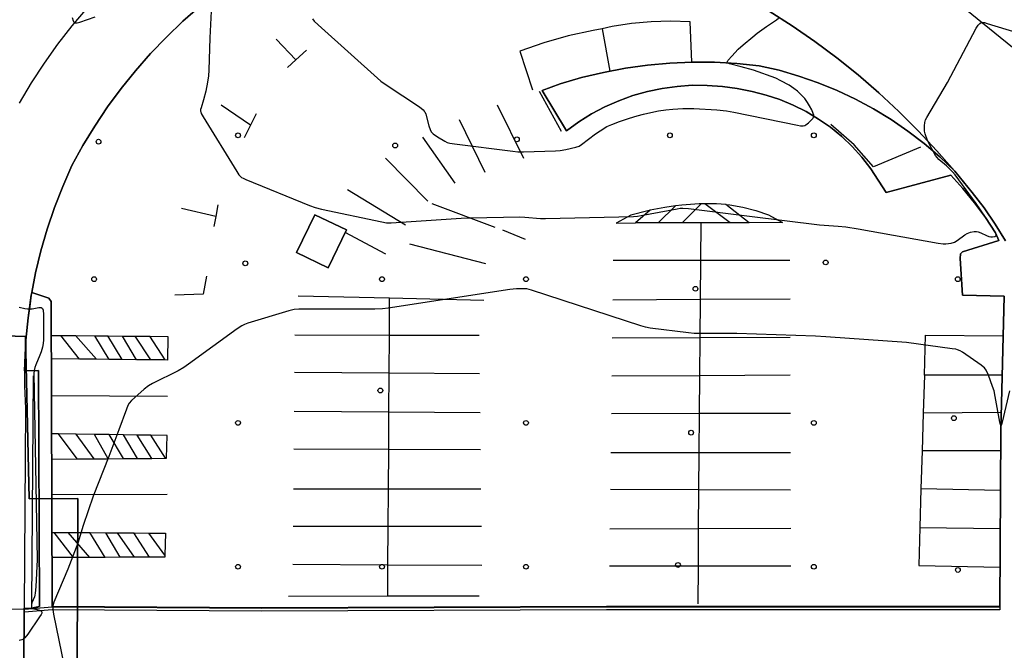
# Model space of a CAD drawing. Extents: x 0 to 85000, y -1 to 75000.
# Tile 101 of 147: x 39553 to 39758, y 62447 to 62578. Entities that reach past the tile are written whole.
import ezdxf

# ---------------------------------------------------------------- set-up
doc = ezdxf.new("R2010")
doc.units = 0
doc.header["$MEASUREMENT"] = 0
doc.header["$PDMODE"] = 33
doc.header["$PDSIZE"] = -3
for name, color, linetype in [('BOS3D_ACTIVE_POLY_CLIP', 227, 'CONTINUOUS'), ('BOS3D_PAVEMENT_MARKINGS_LI', 15, 'CONTINUOUS'), ('BOS3D_PAVEMENT_MARKINGS_PO', 9, 'CONTINUOUS'), ('CONTOUR_CLIP', 120, 'CONTINUOUS'), ('DTM_INFOTECHBREAKS_CLIP', 4, 'CONTINUOUS'), ('DTM_POINT', 158, 'CONTINUOUS'), ('FENCE_CLIP', 96, 'CONTINUOUS'), ('PARCELS_FULL_17_CLIP', 7, 'CONTINUOUS'), ('PARKING_CLIP', 78, 'CONTINUOUS'), ('ROAD_CLIP', 197, 'CONTINUOUS'), ('SIDEWALK_CLIP', 78, 'CONTINUOUS')]:
    doc.layers.add(name, color=color, linetype=linetype)

msp = doc.modelspace()

# ---------------------------------------------------------------- linework, layer by layer
at = {"layer": 'BOS3D_ACTIVE_POLY_CLIP', "elevation": 28}
msp.add_lwpolyline([(39620.6, 62534.23), (39616.81, 62526.36), (39610.23, 62529.53), (39614.02, 62537.4)], close=True, dxfattribs=at)
at = {"layer": 'BOS3D_PAVEMENT_MARKINGS_LI'}
for p, q in [((39673.87, 62576.22), (39675.51, 62567.35)), ((39610.05, 62569.72), (39605.93, 62574.01)), ((39612.27, 62571.76), (39610.05, 62569.72)), ((39610.05, 62569.72), (39608.33, 62568.14)), ((39665.41, 62554.81), (39660.84, 62563.1)), ((39600.59, 62556.09), (39594.52, 62560.25)), ((39657.55, 62549.15), (39652.06, 62560.29)), ((39601.78, 62558.45), (39600.59, 62556.09)), ((39600.59, 62556.09), (39599.27, 62553.46)), ((39649.51, 62546.2), (39644.18, 62557.18)), ((39643.25, 62544), (39636.54, 62553.61)), ((39628.75, 62549.19), (39637.55, 62540.27)), ((39632.91, 62535.21), (39620.85, 62542.62)), ((39593.83, 62539.5), (39593.37, 62537.08)), ((39651.58, 62534.76), (39638.47, 62539.66)), ((39689.21, 62539.25), (39685.61, 62535.7)), ((39694.52, 62539.68), (39690.6, 62535.71)), ((39695.29, 62539.69), (39694.52, 62539.68)), ((39700.55, 62535.74), (39695.29, 62539.69)), ((39704.57, 62535.75), (39699.7, 62539.54)), ((39593.37, 62537.08), (39586.24, 62538.7)), ((39593.37, 62537.08), (39592.97, 62534.99)), ((39683.93, 62538.35), (39680.87, 62535.69)), ((39685.61, 62535.7), (39680.87, 62535.69)), ((39690.6, 62535.71), (39685.61, 62535.7)), ((39694.46, 62535.72), (39690.6, 62535.71)), ((39694.46, 62535.72), (39694.39, 62527.87)), ((39700.55, 62535.74), (39694.46, 62535.72)), ((39704.57, 62535.75), (39700.55, 62535.74)), ((39628.81, 62529.19), (39620.35, 62533.7)), ((39653.1, 62534.27), (39657.89, 62532.33)), ((39649.65, 62527.19), (39633.82, 62531.25)), ((39694.39, 62527.87), (39676.23, 62527.86)), ((39694.39, 62527.87), (39694.33, 62519.72)), ((39713.04, 62527.87), (39694.39, 62527.87)), ((39629.61, 62520), (39610.53, 62520.46)), ((39629.56, 62512.3), (39629.61, 62520)), ((39649.22, 62519.53), (39629.61, 62520)), ((39694.33, 62519.72), (39676.12, 62519.61)), ((39694.33, 62519.72), (39694.26, 62511.74)), ((39713.07, 62519.83), (39694.33, 62519.72)), ((39559.09, 62512.24), (39561.07, 62512.22)), ((39564.98, 62507.29), (39561.07, 62512.22)), ((39561.07, 62512.22), (39564.15, 62512.2)), ((39568.49, 62507.26), (39564.15, 62512.2)), ((39564.15, 62512.2), (39568.14, 62512.16)), ((39571.13, 62507.23), (39568.14, 62512.16)), ((39568.14, 62512.16), (39570.89, 62512.13)), ((39573.88, 62507.2), (39570.89, 62512.13)), ((39570.89, 62512.13), (39573.93, 62512.11)), ((39576.86, 62507.17), (39573.93, 62512.11)), ((39573.93, 62512.11), (39576.58, 62512.08)), ((39579.82, 62507.14), (39576.58, 62512.08)), ((39576.58, 62512.08), (39579.65, 62512.05)), ((39582.85, 62507.11), (39579.65, 62512.05)), ((39609.84, 62512.34), (39629.56, 62512.3)), ((39629.51, 62504.37), (39629.56, 62512.3)), ((39629.56, 62512.3), (39648.26, 62512.27)), ((39694.26, 62511.74), (39676.02, 62511.67)), ((39694.26, 62511.74), (39694.2, 62503.83)), ((39713.09, 62511.81), (39694.26, 62511.74)), ((39564.98, 62507.29), (39559.1, 62507.35)), ((39568.49, 62507.26), (39564.98, 62507.29)), ((39571.13, 62507.23), (39568.49, 62507.26)), ((39573.88, 62507.2), (39571.13, 62507.23)), ((39576.86, 62507.17), (39573.88, 62507.2)), ((39579.82, 62507.14), (39576.86, 62507.17)), ((39582.85, 62507.11), (39579.82, 62507.14)), ((39629.51, 62504.37), (39609.77, 62504.49)), ((39629.46, 62496.27), (39629.51, 62504.37)), ((39648.36, 62504.25), (39629.51, 62504.37)), ((39694.2, 62503.83), (39675.93, 62503.73)), ((39694.2, 62503.83), (39694.14, 62495.93)), ((39713.11, 62503.94), (39694.2, 62503.83)), ((39741.05, 62503.95), (39740.82, 62496.03)), ((39757.28, 62503.91), (39741.05, 62503.95)), ((39583.29, 62499.49), (39559.13, 62499.64)), ((39609.71, 62496.42), (39629.46, 62496.27)), ((39629.41, 62488.43), (39629.46, 62496.27)), ((39629.46, 62496.27), (39648.46, 62496.13)), ((39694.14, 62495.93), (39675.83, 62495.9)), ((39694.14, 62495.93), (39694.07, 62487.73)), ((39713.13, 62495.96), (39694.14, 62495.93)), ((39740.82, 62496.03), (39740.59, 62488.17)), ((39757.08, 62496.19), (39740.82, 62496.03)), ((39560.59, 62491.69), (39559.16, 62491.71)), ((39564.48, 62486.46), (39560.59, 62491.69)), ((39564.26, 62491.64), (39560.59, 62491.69)), ((39568.04, 62486.49), (39564.26, 62491.64)), ((39568.09, 62491.59), (39564.26, 62491.64)), ((39570.93, 62486.51), (39568.09, 62491.59)), ((39571.16, 62491.54), (39568.09, 62491.59)), ((39574.16, 62486.54), (39571.16, 62491.54)), ((39574.11, 62491.5), (39571.16, 62491.54)), ((39577.07, 62486.57), (39574.11, 62491.5)), ((39577, 62491.46), (39574.11, 62491.5)), ((39580.08, 62486.59), (39577, 62491.46)), ((39579.85, 62491.42), (39577, 62491.46)), ((39582.87, 62486.62), (39579.85, 62491.42)), ((39629.41, 62488.43), (39609.64, 62488.5)), ((39629.36, 62480.15), (39629.41, 62488.43)), ((39648.55, 62488.37), (39629.41, 62488.43)), ((39694.07, 62487.73), (39675.73, 62487.72)), ((39694.07, 62487.73), (39694.01, 62479.99)), ((39713.15, 62487.74), (39694.07, 62487.73)), ((39740.59, 62488.17), (39740.35, 62480.24)), ((39756.97, 62488.13), (39740.59, 62488.17)), ((39559.18, 62486.41), (39564.48, 62486.46)), ((39564.48, 62486.46), (39568.04, 62486.49)), ((39568.04, 62486.49), (39570.93, 62486.51)), ((39570.93, 62486.51), (39574.16, 62486.54)), ((39574.16, 62486.54), (39577.07, 62486.57)), ((39577.07, 62486.57), (39580.08, 62486.59)), ((39580.08, 62486.59), (39582.87, 62486.62)), ((39629.36, 62480.15), (39609.57, 62480.14)), ((39629.31, 62472.37), (39629.36, 62480.15)), ((39648.64, 62480.15), (39629.36, 62480.15)), ((39694.01, 62479.99), (39675.63, 62480.06)), ((39694.01, 62479.99), (39693.94, 62471.9)), ((39713.18, 62479.92), (39694.01, 62479.99)), ((39740.35, 62480.24), (39740.12, 62472.19)), ((39756.92, 62479.88), (39740.35, 62480.24)), ((39583.22, 62479.03), (39559.2, 62478.96)), ((39559.23, 62471.15), (39559.66, 62471.15)), ((39563.71, 62465.9), (39559.66, 62471.15)), ((39559.66, 62471.15), (39562.62, 62471.12)), ((39567.15, 62465.92), (39562.62, 62471.12)), ((39562.62, 62471.12), (39567.13, 62471.09)), ((39570.32, 62465.93), (39567.13, 62471.09)), ((39567.13, 62471.09), (39570.47, 62471.07)), ((39573.47, 62465.95), (39570.47, 62471.07)), ((39570.47, 62471.07), (39572.9, 62471.05)), ((39576.47, 62465.96), (39572.9, 62471.05)), ((39572.9, 62471.05), (39576.32, 62471.02)), ((39579.58, 62465.98), (39576.32, 62471.02)), ((39576.32, 62471.02), (39579.45, 62471)), ((39582.79, 62466.36), (39579.45, 62471)), ((39629.31, 62472.37), (39609.51, 62472.37)), ((39629.26, 62464.39), (39629.31, 62472.37)), ((39648.74, 62472.37), (39629.31, 62472.37)), ((39693.94, 62471.9), (39675.53, 62471.83)), ((39693.94, 62471.9), (39693.88, 62464.1)), ((39713.2, 62471.98), (39693.94, 62471.9)), ((39740.12, 62472.19), (39756.87, 62471.95)), ((39563.71, 62465.9), (39559.25, 62465.88)), ((39567.15, 62465.92), (39563.71, 62465.9)), ((39570.32, 62465.93), (39567.15, 62465.92)), ((39573.47, 62465.95), (39570.32, 62465.93)), ((39576.47, 62465.96), (39573.47, 62465.95)), ((39579.58, 62465.98), (39576.47, 62465.96)), ((39609.44, 62464.49), (39629.26, 62464.39)), ((39629.21, 62457.81), (39629.26, 62464.39)), ((39629.26, 62464.39), (39648.83, 62464.29)), ((39693.88, 62464.1), (39675.43, 62464.12)), ((39693.88, 62464.1), (39693.82, 62456.26)), ((39713.22, 62464.08), (39693.88, 62464.1)), ((39629.21, 62457.81), (39608.56, 62457.77)), ((39648.24, 62457.85), (39629.21, 62457.81))]:
    msp.add_line(p, q, dxfattribs=at)
for points in [[(39692.59, 62569.22), (39692.26, 62577.65), (39688.18, 62577.78), (39684.1, 62577.66), (39680.03, 62577.3), (39675.99, 62576.68), (39673.87, 62576.22)], [(39673.87, 62576.22), (39672, 62575.82), (39666.81, 62574.72), (39661.72, 62573.28), (39656.72, 62571.51), (39659.39, 62563.5)], [(39740.27, 62551.53), (39730.48, 62547.41), (39726.45, 62552.01), (39721.54, 62556.27)], [(39689.21, 62539.25), (39686.94, 62538.94), (39683.93, 62538.35)], [(39694.52, 62539.68), (39694.12, 62539.68), (39690.52, 62539.42), (39689.21, 62539.25)], [(39699.7, 62539.54), (39697.73, 62539.71), (39695.29, 62539.69)], [(39699.7, 62539.54), (39700.5, 62539.47), (39703.25, 62538.99), (39705.95, 62538.29), (39708.58, 62537.36), (39711.49, 62535.77), (39704.57, 62535.75)], [(39683.93, 62538.35), (39683.39, 62538.24), (39679.9, 62537.33), (39676.82, 62535.68), (39680.87, 62535.69)], [(39591.44, 62524.62), (39590.77, 62520.87), (39584.83, 62520.65)], [(39579.65, 62512.05), (39583.4, 62512.02), (39583.33, 62507.1), (39582.85, 62507.11)], [(39741.05, 62503.95), (39741.29, 62512.26), (39757.48, 62512.13)], [(39582.87, 62486.62), (39583.08, 62486.62), (39583.23, 62491.38), (39579.85, 62491.42)], [(39579.45, 62471), (39582.92, 62470.97), (39582.79, 62466.36)], [(39740.12, 62472.19), (39739.88, 62464.27), (39756.82, 62463.92)], [(39582.79, 62466.36), (39582.78, 62466), (39579.58, 62465.98)]]:
    msp.add_lwpolyline(points, dxfattribs=at)
at = {"layer": 'BOS3D_PAVEMENT_MARKINGS_PO'}
msp.add_lwpolyline([(39756.78, 62455.63), (39756.78, 62455), (39750.76, 62455.01), (39674.78, 62454.99), (39602.94, 62454.73), (39559.3, 62454.99), (39553.49, 62454.51), (39553.52, 62455.15), (39559.28, 62455.61), (39602.95, 62455.35), (39674.79, 62455.62), (39750.76, 62455.63)], close=True, dxfattribs=at)
at = {"layer": 'CONTOUR_CLIP'}
for points, elevation in [([(39592.48, 62581.3), (39592.12, 62574.33), (39591.95, 62567.6), (39591.87, 62566.42), (39591.66, 62565.09), (39591.3, 62563.18), (39590.83, 62561.36), (39590.3, 62559.73), (39590.22, 62559.38), (39590.21, 62559.03), (39590.24, 62558.85), (39590.36, 62558.5), (39590.74, 62557.82), (39597.77, 62546.4), (39598.21, 62545.74), (39598.46, 62545.45), (39598.75, 62545.2), (39599.08, 62545.01), (39599.61, 62544.76), (39612.94, 62539.37), (39614.06, 62538.94), (39615.4, 62538.59), (39628, 62535.9), (39628.98, 62535.73), (39629.37, 62535.7), (39629.96, 62535.71), (39644.51, 62536.71), (39646.49, 62536.79), (39656.78, 62536.98), (39657.76, 62536.93), (39661.08, 62536.65), (39662.07, 62536.62), (39680.45, 62537.05), (39681.24, 62537.12), (39682.02, 62537.24), (39689.57, 62538.67), (39690.15, 62538.75), (39690.73, 62538.79), (39691.92, 62538.69), (39704.6, 62537.14), (39719.18, 62535.3), (39720.16, 62535.21), (39723.1, 62535.06), (39724.68, 62534.89), (39727.24, 62534.5), (39743.95, 62531.5), (39744.94, 62531.35), (39745.53, 62531.33), (39746.11, 62531.38), (39746.66, 62531.49), (39747.33, 62531.71), (39747.92, 62532.03), (39749.49, 62533.2), (39749.99, 62533.51), (39750.68, 62533.77), (39751.4, 62533.94), (39751.93, 62533.95), (39752.28, 62533.87), (39752.79, 62533.66), (39753.99, 62533.07), (39754.52, 62532.88), (39754.9, 62532.82), (39755.27, 62532.8), (39755.76, 62532.86), (39755.96, 62532.99), (39756, 62533.1), (39756, 62533.23), (39755.86, 62533.66), (39755.49, 62534.31), (39753.77, 62536.9), (39751.82, 62539.73), (39748.26, 62544.7), (39747.47, 62545.76), (39746.93, 62546.39), (39745.65, 62547.61), (39744.08, 62548.94), (39743.72, 62549.34), (39743.41, 62549.79), (39742.59, 62551.17), (39741.74, 62552.88), (39741.23, 62554.29), (39741.1, 62554.83), (39741.06, 62555.2), (39741.05, 62555.94), (39741.12, 62556.66), (39741.3, 62557.2), (39741.56, 62557.72), (39745.85, 62565.02), (39751.88, 62576.33), (39752.29, 62576.95), (39752.63, 62577.33), (39752.9, 62577.49), (39753.22, 62577.53), (39753.57, 62577.49), (39754.12, 62577.34), (39760.34, 62575.45)], 20), ([(39563.48, 62578.56), (39563.64, 62577.84), (39563.78, 62577.57), (39563.88, 62577.48), (39564.14, 62577.42), (39564.47, 62577.46), (39565.02, 62577.61), (39568.21, 62578.68)], 20), ([(39613.56, 62578.29), (39613.9, 62577.82), (39614.75, 62577), (39627.77, 62565.28), (39628.89, 62564.48), (39635.81, 62559.91), (39636.58, 62559.33), (39636.83, 62559.05), (39636.93, 62558.9), (39637.15, 62558.38), (39637.81, 62555.94), (39638.05, 62555.21), (39638.3, 62554.72), (39638.68, 62554.32), (39639.62, 62553.66), (39641.09, 62552.73), (39641.61, 62552.49), (39642.17, 62552.34), (39643.14, 62552.19), (39655.32, 62550.66), (39656.3, 62550.57), (39657.48, 62550.57), (39664.17, 62550.75), (39665.15, 62550.8), (39666.3, 62551), (39668.4, 62551.49), (39669.12, 62551.75), (39669.61, 62552.04), (39672.52, 62554.3), (39673.46, 62554.94), (39674.91, 62555.79), (39675.95, 62556.24), (39677.54, 62556.85), (39679.58, 62557.54), (39681.23, 62558.04), (39682.54, 62558.39), (39684.02, 62558.74), (39685.62, 62559.06), (39687.15, 62559.3), (39688.65, 62559.47), (39690.71, 62559.59), (39693, 62559.58), (39697.79, 62559.29), (39699.82, 62559.1), (39701.36, 62558.83), (39714.64, 62556.07), (39715.22, 62555.97), (39715.79, 62555.96), (39716.12, 62556.06), (39716.37, 62556.2), (39716.88, 62556.61), (39717.54, 62557.22), (39717.78, 62557.48), (39717.95, 62557.75), (39718, 62557.89), (39718, 62558.22), (39717.9, 62558.56), (39717.58, 62559.27), (39717.11, 62560.16), (39716.69, 62560.83), (39716.11, 62561.64), (39715.74, 62562.09), (39715.34, 62562.51), (39714.62, 62563.16), (39713.84, 62563.77), (39712.85, 62564.42), (39711.17, 62565.38), (39710.13, 62565.88), (39705.46, 62567.54), (39702.89, 62568.27), (39700.42, 62568.91), (39700.14, 62569.03), (39700.04, 62569.11), (39699.99, 62569.19), (39699.98, 62569.3), (39700.02, 62569.41), (39700.18, 62569.66), (39700.91, 62570.51), (39702.26, 62571.94), (39703.29, 62572.87), (39705.28, 62574.55), (39706.21, 62575.29), (39708.13, 62576.7), (39710.23, 62578.06), (39710.67, 62578.41)], 21), ([(39758.83, 62500.71), (39757.27, 62494.13), (39757.14, 62493.64), (39757.05, 62493.44), (39757.01, 62493.41), (39756.97, 62493.44), (39756.9, 62493.65), (39756.79, 62494.15), (39755.84, 62499.51), (39755.59, 62500.68), (39755.28, 62501.59), (39754.39, 62503.95), (39753.93, 62505), (39753.61, 62505.45), (39753.33, 62505.71), (39752.87, 62506.06), (39749.01, 62508.72), (39748.51, 62509.02), (39747.98, 62509.24), (39747.6, 62509.34), (39746.82, 62509.47), (39737.31, 62510.74), (39720.54, 62511.95), (39718.36, 62512.07), (39701.94, 62512.65), (39694.24, 62512.64), (39693.06, 62512.66), (39691.89, 62512.78), (39683.9, 62513.78), (39682.94, 62513.96), (39681.98, 62514.24), (39659.16, 62521.67), (39658.2, 62521.93), (39657.62, 62521.99), (39656.06, 62521.93), (39654.68, 62521.79), (39629.31, 62517.93), (39628.12, 62517.77), (39626.54, 62517.72), (39610.7, 62517.69), (39609.72, 62517.62), (39608.57, 62517.35), (39600.08, 62514.77), (39599.33, 62514.52), (39598.8, 62514.27), (39597.82, 62513.61), (39587.72, 62506.22), (39586.75, 62505.53), (39585.54, 62504.87), (39580.2, 62502.22), (39579.35, 62501.73), (39578.44, 62501.01), (39575.82, 62498.67), (39575.32, 62498.1), (39575.04, 62497.59), (39574.75, 62496.85), (39573.18, 62492.55), (39571.06, 62486.97), (39567.83, 62478.71), (39565.75, 62472.58), (39564.62, 62468.92), (39564.31, 62468.01), (39562.51, 62463.47), (39559.64, 62456.57), (39559.42, 62455.83), (39559.39, 62455.46), (39559.41, 62455.08), (39559.57, 62454.11), (39561.78, 62443.23)], 19), ([(39552.41, 62518.12), (39553.55, 62517.86), (39554.13, 62517.77), (39554.52, 62517.75), (39555.11, 62517.8), (39556.47, 62518.03), (39556.98, 62518.03), (39557.21, 62517.93), (39557.29, 62517.82), (39557.39, 62517.53), (39557.46, 62516.61), (39557.5, 62512.28), (39557.48, 62511.3), (39557.42, 62510.53), (39557.27, 62509.77), (39557.01, 62508.84), (39556.73, 62508.1), (39555.89, 62506.11), (39555.69, 62505.56), (39555.54, 62504.9), (39555.49, 62504.31), (39556.15, 62465.47), (39555.87, 62459.8), (39555.76, 62458.44), (39555.69, 62458.06), (39555.58, 62457.69), (39555.06, 62456.45), (39554.97, 62456.12), (39554.95, 62455.8), (39555, 62455.51), (39555.07, 62455.39), (39555.17, 62455.29), (39555.44, 62455.18), (39556.12, 62455.07), (39556.65, 62454.91), (39556.94, 62454.75), (39557.04, 62454.66), (39557.1, 62454.55), (39557.12, 62454.42), (39557.09, 62454.29), (39556.96, 62453.99), (39556.67, 62453.51), (39554.18, 62449.9), (39553.59, 62449.14), (39553.3, 62448.9), (39552.97, 62448.74), (39552.41, 62448.58)], 19)]:
    msp.add_lwpolyline(points, dxfattribs=dict(at, elevation=elevation))
at = {"layer": 'DTM_INFOTECHBREAKS_CLIP'}
for p, q in [((39559.28, 62455.66, 19), (39559.06, 62519.3, 19.47)), ((39553.43, 62455.34, 18.12), (39555.23, 62455.43, 19.27))]:
    msp.add_line(p, q, dxfattribs=at)
for points in [[(39759.45, 62572.32, 19.79), (39743.59, 62585.21, 20.28)], [(39566.55, 62580.58, 20.09), (39563.4, 62576.85, 19.99), (39560.41, 62572.99, 19.89), (39557.58, 62569.01, 19.77), (39554.92, 62564.91, 19.65), (39552.43, 62560.71, 19.52)], [(39590.12, 62580.92, 19.86), (39586.53, 62577.78, 19.74), (39583.08, 62574.49, 19.64), (39579.77, 62571.04, 19.56), (39576.62, 62567.46, 19.51), (39573.64, 62563.74, 19.48), (39570.81, 62559.89, 19.46), (39568.16, 62555.92, 19.47), (39565.69, 62551.84, 19.5), (39563.4, 62547.66, 19.55), (39561.48, 62543.33, 19.53), (39559.76, 62538.92, 19.51), (39558.24, 62534.43, 19.49), (39556.93, 62529.88, 19.47), (39555.82, 62525.27, 19.45), (39555.05, 62521.2, 19.44), (39554.93, 62520.62, 19.44), (39554.6, 62518.28, 19.43)], [(39757.98, 62531.99, 19.14), (39755.83, 62535.46, 19.27), (39753.51, 62538.82, 19.39), (39751.02, 62542.05, 19.53), (39747.43, 62546.48, 19.73), (39747.37, 62546.56, 19.73), (39743.68, 62550.78, 19.91), (39739.79, 62554.95, 20.09), (39735.74, 62558.97, 20.26), (39731.55, 62562.85, 20.42), (39727.23, 62566.58, 20.57), (39722.78, 62570.14, 20.7), (39718.2, 62573.55, 20.83), (39713.5, 62576.79, 20.94), (39708.69, 62579.87, 21.05)], [(39747.37, 62546.56, 19.73), (39744.28, 62549.49, 19.92), (39741.03, 62552.26, 20.1), (39737.64, 62554.85, 20.26), (39734.12, 62557.26, 20.41), (39730.48, 62559.48, 20.53), (39726.72, 62561.51, 20.63), (39722.86, 62563.33, 20.72), (39718.91, 62564.94, 20.78), (39714.88, 62566.35, 20.82), (39710.78, 62567.54, 20.85), (39706.62, 62568.51, 20.85), (39701.98, 62568.97, 20.95), (39697.33, 62569.21, 21.05), (39692.67, 62569.23, 21.13), (39688.01, 62569.02, 21.2), (39683.36, 62568.6, 21.25), (39678.74, 62567.96, 21.3), (39674.16, 62567.1, 21.33), (39669.62, 62566.02, 21.35), (39665.14, 62564.73, 21.36), (39661.39, 62563.34, 21.39), (39666.49, 62554.95, 21.25), (39669.04, 62556.79, 21.33), (39671.71, 62558.45, 21.39), (39674.48, 62559.92, 21.45), (39677.36, 62561.19, 21.5), (39680.32, 62562.26, 21.54), (39683.34, 62563.12, 21.57), (39686.42, 62563.77, 21.59), (39689.53, 62564.2, 21.6), (39692.67, 62564.42, 21.61), (39695.81, 62564.41, 21.6), (39698.95, 62564.19, 21.59), (39702.06, 62563.75, 21.56), (39705.14, 62563.09, 21.53), (39708.07, 62562.37, 21.41), (39710.94, 62561.43, 21.28), (39713.73, 62560.29, 21.17), (39716.43, 62558.93, 21.07), (39719.02, 62557.38, 20.97), (39721.49, 62555.65, 20.88), (39723.82, 62553.73, 20.8), (39726, 62551.65, 20.73), (39728.02, 62549.4, 20.67), (39729.87, 62547.02, 20.62), (39733.11, 62542.08, 20.36), (39746.54, 62545.69, 20.54), (39749.1, 62542.86, 20.28), (39751.52, 62539.9, 20.11), (39753.78, 62536.81, 20.03), (39755.88, 62533.61, 20.04), (39756.58, 62532.02, 19.96), (39748.98, 62529.68, 19.92), (39748.61, 62529.29, 19.92), (39748.53, 62528.25, 19.92), (39748.99, 62520.61, 19.5), (39757.69, 62520.43, 19.45), (39756.99, 62492.44, 18.99), (39756.78, 62455.68, 18.01)], [(39559.06, 62519.3, 19.47), (39558.6, 62520.04, 19.4), (39555.05, 62521.2, 19.44)], [(39554.6, 62518.28, 19.43), (39554.32, 62516.39, 18.12), (39554.26, 62515.93, 18.12), (39553.8, 62511.22, 18.12), (39553.55, 62506.49, 18.12), (39553.54, 62504.88, 18.12), (39553.52, 62501.75, 18.12), (39553.71, 62497.02, 18.12), (39553.43, 62455.34, 18.12), (39553.41, 62452.45, 18.12)], [(39553.54, 62504.88, 18.12), (39556.42, 62504.93, 19.42), (39556.61, 62455.66, 19.08), (39555.23, 62455.43, 19.27)], [(39559.28, 62455.66, 19), (39602.95, 62455.4, 18.3), (39674.79, 62455.66, 18.35), (39750.77, 62455.68, 18.01), (39756.78, 62455.68, 18.01)], [(39553.41, 62452.45, 18.12), (39553.38, 62447.1, 19.4), (39553.35, 62443.23, 19.41), (39553.29, 62433.68, 19.42), (39553.96, 62334.81, 19.06)]]:
    msp.add_polyline3d(points, dxfattribs=at)
at = {"layer": 'DTM_POINT'}
for p in [(39568.95, 62552.65, 19.94), (39598.02, 62553.98, 20.29), (39656.13, 62553.15, 21.29), (39688.02, 62553.98, 20.29), (39718.02, 62553.98, 20.9), (39630.76, 62551.85, 20.88), (39599.53, 62527.27, 19.26), (39720.49, 62527.47, 19.63), (39568.02, 62523.98, 20), (39628.02, 62523.98, 19.59), (39658.02, 62523.98, 19.05), (39748.02, 62523.98, 19.64), (39693.34, 62521.97, 19.37), (39627.68, 62500.75, 18.22), (39598.02, 62493.98, 18.53), (39658.02, 62493.98, 18.22), (39718.02, 62493.98, 18.22), (39747.21, 62494.97, 18.22), (39692.44, 62491.95, 18.22), (39689.7, 62464.35, 18.22), (39598.02, 62463.98, 18.3), (39628.02, 62463.98, 18.22), (39658.02, 62463.98, 18.22), (39718.02, 62463.98, 18.22), (39748.04, 62463.31, 18.22)]:
    msp.add_point(p, dxfattribs=at)
at = {"layer": 'FENCE_CLIP'}
msp.add_line((39555.01, 62456.19), (39555.42, 62503.81), dxfattribs=at)
at = {"layer": 'PARCELS_FULL_17_CLIP'}
msp.add_lwpolyline([(39563.62, 62238.17), (39564.63, 62478.2), (39554.49, 62478.18), (39553.72, 62512.01), (39536.25, 62512.57), (39536.62, 62543.59), (39537, 62574.58), (39486.84, 62597.63), (39486.91, 62597.96), (39559.74, 62767.22)], dxfattribs=at)
msp.add_lwpolyline([(39563.62, 62238.17), (39564.63, 62478.2), (39554.49, 62478.18), (39553.72, 62512.01), (39536.25, 62512.57), (39536.62, 62543.59), (39537, 62574.58), (39486.84, 62597.63), (39486.91, 62597.96), (39559.74, 62767.22)], dxfattribs=at)
msp.add_lwpolyline([(39538.6, 62176.46), (39484.69, 62201.54), (39482.49, 62575.47), (39486.84, 62597.63), (39537, 62574.58), (39536.62, 62543.59), (39536.25, 62512.57), (39553.72, 62512.01), (39554.49, 62478.18), (39564.63, 62478.2), (39563.62, 62238.17)], close=True, dxfattribs=at)
at = {"layer": 'PARKING_CLIP'}
msp.add_lwpolyline([(39708.69, 62579.87), (39713.5, 62576.79), (39718.2, 62573.55), (39722.78, 62570.14), (39727.23, 62566.58), (39731.55, 62562.85), (39735.74, 62558.97), (39739.78, 62554.95), (39743.68, 62550.78), (39747.37, 62546.56), (39744.28, 62549.49), (39741.03, 62552.26), (39737.64, 62554.85), (39734.12, 62557.26), (39730.48, 62559.48), (39726.72, 62561.51), (39722.86, 62563.33), (39718.91, 62564.94), (39714.88, 62566.35), (39710.78, 62567.54), (39706.62, 62568.51), (39701.98, 62568.97), (39697.33, 62569.21), (39692.66, 62569.23), (39688.01, 62569.02), (39683.36, 62568.6), (39678.74, 62567.96), (39674.16, 62567.1), (39669.62, 62566.02), (39665.14, 62564.73), (39661.39, 62563.34), (39666.49, 62554.95), (39669.03, 62556.79), (39671.71, 62558.45), (39674.48, 62559.92), (39677.36, 62561.19), (39680.32, 62562.26), (39683.34, 62563.12), (39686.42, 62563.77), (39689.53, 62564.2), (39692.67, 62564.42), (39695.81, 62564.41), (39698.95, 62564.19), (39702.06, 62563.75), (39705.14, 62563.09), (39708.07, 62562.37), (39710.94, 62561.43), (39713.73, 62560.29), (39716.43, 62558.93), (39719.02, 62557.38), (39721.49, 62555.65), (39723.82, 62553.73), (39726, 62551.65), (39728.02, 62549.4), (39729.87, 62547.02), (39733.11, 62542.08), (39746.54, 62545.69), (39749.1, 62542.86), (39751.52, 62539.9), (39753.78, 62536.81), (39755.88, 62533.61), (39756.58, 62532.02), (39748.98, 62529.68), (39748.61, 62529.29), (39748.53, 62528.25), (39748.99, 62520.61), (39757.69, 62520.43), (39756.99, 62492.44), (39756.78, 62455.68), (39750.76, 62455.68), (39674.79, 62455.66), (39602.95, 62455.4), (39559.28, 62455.66), (39559.06, 62519.3), (39558.6, 62520.04), (39555.05, 62521.2), (39555.82, 62525.27), (39556.93, 62529.88), (39558.24, 62534.43), (39559.76, 62538.92), (39561.48, 62543.33), (39563.4, 62547.66), (39565.69, 62551.84), (39568.16, 62555.92), (39570.81, 62559.89), (39573.64, 62563.74), (39576.62, 62567.46), (39579.77, 62571.04), (39583.08, 62574.49), (39586.53, 62577.78), (39590.12, 62580.92)], dxfattribs=at)
msp.add_lwpolyline([(39610.23, 62529.53), (39616.81, 62526.36), (39620.6, 62534.23), (39614.02, 62537.4)], close=True, dxfattribs=at)
at = {"layer": 'ROAD_CLIP'}
for points in [[(39590.12, 62580.92), (39586.53, 62577.78), (39583.08, 62574.49), (39579.77, 62571.04), (39576.62, 62567.46), (39573.64, 62563.74), (39570.81, 62559.89), (39568.16, 62555.92), (39565.69, 62551.84), (39563.4, 62547.66), (39561.48, 62543.33), (39559.76, 62538.92), (39558.24, 62534.43), (39556.93, 62529.88), (39555.82, 62525.27), (39555.05, 62521.2), (39554.93, 62520.62), (39554.26, 62515.93), (39553.8, 62511.22), (39553.55, 62506.49), (39553.54, 62504.88), (39553.52, 62501.75), (39553.71, 62497.02), (39553.43, 62455.34), (39553.43, 62455.16), (39553.35, 62443.23)], [(39757.98, 62531.99), (39755.83, 62535.46), (39753.51, 62538.82), (39751.02, 62542.05), (39747.43, 62546.48), (39747.37, 62546.56), (39743.68, 62550.78), (39739.78, 62554.95), (39735.74, 62558.97), (39731.55, 62562.85), (39727.23, 62566.58), (39722.78, 62570.14), (39718.2, 62573.55), (39713.5, 62576.79), (39708.69, 62579.87)]]:
    msp.add_lwpolyline(points, dxfattribs=at)
at = {"layer": 'SIDEWALK_CLIP'}
msp.add_lwpolyline([(39553.35, 62443.23), (39553.43, 62455.16), (39553.43, 62455.34), (39555.23, 62455.43), (39556.61, 62455.66), (39556.42, 62504.93), (39553.54, 62504.88), (39553.55, 62506.49), (39553.8, 62511.22), (39554.26, 62515.93), (39554.93, 62520.62), (39555.05, 62521.2), (39558.6, 62520.04), (39559.06, 62519.3), (39559.28, 62455.66), (39602.95, 62455.4), (39674.79, 62455.66), (39750.76, 62455.68), (39756.78, 62455.68), (39756.99, 62492.44), (39757.69, 62520.43), (39748.99, 62520.61), (39748.53, 62528.25), (39748.61, 62529.29), (39748.98, 62529.68), (39756.58, 62532.02), (39755.88, 62533.61), (39753.78, 62536.81), (39751.52, 62539.9), (39749.1, 62542.86), (39746.54, 62545.69), (39733.11, 62542.08), (39729.87, 62547.02), (39728.02, 62549.4), (39726, 62551.65), (39723.82, 62553.73), (39721.49, 62555.65), (39719.02, 62557.38), (39716.43, 62558.93), (39713.73, 62560.29), (39710.94, 62561.43), (39708.07, 62562.37), (39705.14, 62563.09), (39702.06, 62563.75), (39698.95, 62564.19), (39695.81, 62564.41), (39692.67, 62564.42), (39689.53, 62564.2), (39686.42, 62563.77), (39683.34, 62563.12), (39680.32, 62562.26), (39677.36, 62561.19), (39674.48, 62559.92), (39671.71, 62558.45), (39669.03, 62556.79), (39666.49, 62554.95), (39661.39, 62563.34), (39665.14, 62564.73), (39669.62, 62566.02), (39674.16, 62567.1), (39678.74, 62567.96), (39683.36, 62568.6), (39688.01, 62569.02), (39692.66, 62569.23), (39697.33, 62569.21), (39701.98, 62568.97), (39706.62, 62568.51), (39710.78, 62567.54), (39714.88, 62566.35), (39718.91, 62564.94), (39722.86, 62563.33), (39726.72, 62561.51), (39730.48, 62559.48), (39734.12, 62557.26), (39737.64, 62554.85), (39741.03, 62552.26), (39744.28, 62549.49), (39747.37, 62546.56), (39747.43, 62546.48), (39751.02, 62542.05), (39753.51, 62538.82), (39755.83, 62535.46), (39757.98, 62531.99)], dxfattribs=at)
msp.add_lwpolyline([(39553.43, 62455.16), (39553.35, 62443.23), (39529.06, 62444.03), (39529.13, 62455.63)], close=True, dxfattribs=at)

doc.saveas('drawing.dxf')
